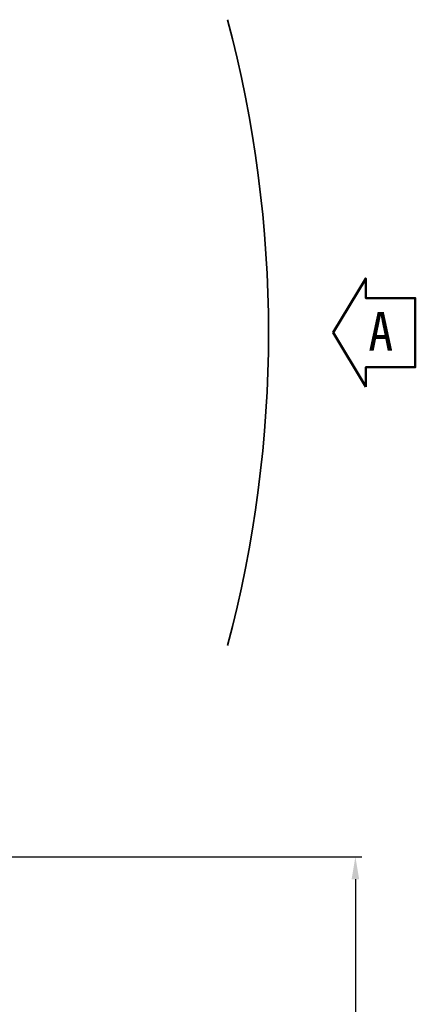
# Model space of a CAD drawing. Header units: millimetres. Extents: x 0 to 7327, y -11399 to -6123.
# Tile 66 of 87: x 2884 to 3192, y -9134 to -8367. Entities that reach past the tile are written whole.
import ezdxf

# ---------------------------------------------------------------- set-up
doc = ezdxf.new("R2010")
doc.units = ezdxf.units.MM
for name, color, linetype, lineweight in [('AM_0', 7, 'Continuous', 50), ('AM_5', 3, 'Continuous', 25), ('AM_6', 2, 'Continuous', 35)]:
    doc.layers.add(name, color=color, linetype=linetype, lineweight=lineweight)
doc.styles.add('HHI_Dims', font='simplex.shx', dxfattribs={"width": 0.8, "bigfont": 'whgtxt.shx'})
doc.dimstyles.new('HHI_Standard$0', dxfattribs={"dimtxt": 3.5, "dimasz": 3.5, "dimexe": 1, "dimexo": 1, "dimgap": 1.5, "dimtad": 1, "dimdec": 0, "dimdsep": 46, "dimtxsty": 'HHI_Dims', "dimcen": 0, "dimclrd": 1, "dimclre": 1, "dimclrt": 1, "dimadec": 3, "dimazin": 2, "dimtp": 0.1, "dimtm": 0.1, "dimtfac": 0.65, "dimtdec": 0, "dimtmove": 0, "dimatfit": 3, "dimldrblk": 'OPEN30', "dimfxl": 1, "dimlwd": -1, "dimlwe": -1, "dimarcsym": 1})

# ---------------------------------------------------------------- blocks, each defined once
blk = doc.blocks.new('*D71')
at = {"layer": 'AM_5', "color": 1, "transparency": 16777216}
for p, q in [((2191.07, -9018.9), (3150.44, -9018.9)), ((3145.44, -9036.4), (3145.44, -10339.19)), ((2246.07, -10356.69), (3150.44, -10356.69))]:
    blk.add_line(p, q, dxfattribs=at)
for points in [[(3142.53, -9036.4), (3148.36, -9036.4), (3145.44, -9018.9)], [(3142.53, -10339.19), (3148.36, -10339.19), (3145.44, -10356.69)]]:
    blk.add_solid(points, dxfattribs=at)
at = {"layer": 'Defpoints', "color": 0, "transparency": 16777216}
for p in [(2186.07, -9018.9), (2241.07, -10356.69), (3145.44, -10356.69)]:
    blk.add_point(p, dxfattribs=at)
at = {"layer": 'AM_5', "color": 1, "transparency": 16777216, "insert": (3120.44, -9687.79), "char_height": 35, "attachment_point": 5, "rotation": 90, "style": 'HHI_Dims'}
blk.add_mtext('1338', dxfattribs=at)
blk = doc.blocks.new('_Open30')
at = {"color": 0, "linetype": 'ByBlock', "lineweight": -2}
for p, q in [((-1, 0.268), (0, 0)), ((0, 0), (-1, -0.268)), ((0, 0), (-1, 0))]:
    blk.add_line(p, q, dxfattribs=at)

msp = doc.modelspace()

# ---------------------------------------------------------------- linework, layer by layer
at = {"layer": 'AM_0'}
msp.add_lwpolyline([(3153.57, -8652.96), (3128.22, -8610.75), (3153.57, -8568.54), (3153.57, -8583.82), (3192.16, -8583.82), (3192.16, -8610.75), (3192.16, -8637.68), (3153.57, -8637.68)], close=True, dxfattribs=at)
at = {"layer": 'AM_5', "color": 1, "const_width": 5}
msp.add_lwpolyline([(2697.58, -10641.21, 1.647949), (1294.27, -9910.69)], format="xyb", dxfattribs=at)
at = {"layer": 'AM_6', "color": 1}
msp.add_arc((2135.97, -8610.75), 941.79, 345, 15, dxfattribs=at)

# ---------------------------------------------------------------- texts
at = {"layer": 'AM_0', "insert": (3174.91, -8594.66), "char_height": 30, "width": 194.4511, "attachment_point": 3, "style": 'HHI_Dims'}
msp.add_mtext('{\\fGulimChe|b0|i0|c129|p49;\\W1;\\C3;A}', dxfattribs=at)

# ---------------------------------------------------------------- dimensions: what is measured, and where the dimension line sits
at = {"layer": 'AM_5'}
dim = msp.add_linear_dim(base=(3145.44, -10356.69), p1=(2186.07, -9018.9), p2=(2241.07, -10356.69), angle=90, text='1338', dimstyle='HHI_Standard$0', override={"dimscale": 5, "dimtxt": 7}, dxfattribs=at)
dim.commit()
dim.dimension.update_dxf_attribs({"geometry": '*D71', "text_midpoint": (3120.44, -9687.79)})

doc.saveas('drawing.dxf')
